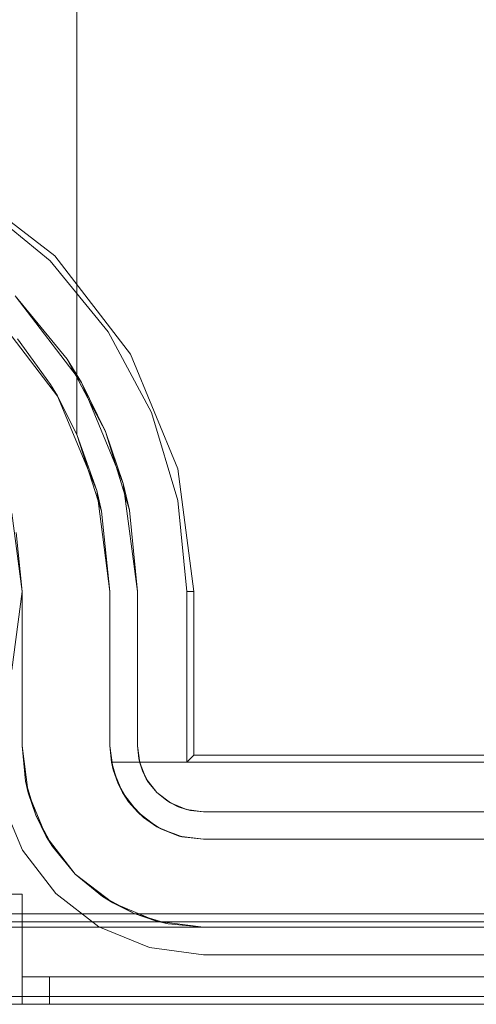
# Model space of a CAD drawing. Extents: x -620 to 300, y 62 to 1112.
# Tile 160 of 226: x 124.83 to 124.96, y 607.09 to 607.37. Entities that reach past the tile are written whole.
import ezdxf

# ---------------------------------------------------------------- set-up
doc = ezdxf.new("R2010")
doc.units = 0
doc.layers.get('0').update_dxf_attribs({"lineweight": 13})

# ---------------------------------------------------------------- blocks, each defined once
blk = doc.blocks.new('Referenz-A06CPVZML0')
at = {"color": 9, "linetype": 'ByBlock', "lineweight": 13, "ltscale": 0.13, "true_color": 0xc1c9c4}
for p, q in [((124.84616, 607.41841), (124.84616, 607.2521)), ((124.84616, 607.26627), (124.84616, 607.41841)), ((124.82304, 607.28591), (124.84067, 607.26294)), ((124.83867, 607.26627), (124.82922, 607.27921)), ((124.84061, 607.26306), (124.83867, 607.26627)), ((124.84616, 607.2521), (124.84616, 607.26627)), ((124.84067, 607.26294), (124.84061, 607.26306)), ((124.84061, 607.26306), (124.84616, 607.2521)), ((124.84616, 607.2521), (124.84067, 607.26294)), ((124.84067, 607.26294), (124.85176, 607.23618)), ((124.84616, 607.2521), (124.85317, 607.23027)), ((124.85176, 607.23618), (124.84616, 607.2521)), ((124.84616, 607.2521), (124.84616, 607.2521)), ((124.85317, 607.23027), (124.85176, 607.23618)), ((124.85176, 607.23618), (124.85554, 607.20747)), ((124.82761, 607.22971), (124.83054, 607.20747)), ((124.85317, 607.23027), (124.85554, 607.20747)), ((124.85554, 607.20747), (124.85317, 607.23027)), ((124.83054, 607.20747), (124.82889, 607.22424)), ((124.83054, 607.20747), (124.83054, 607.16372)), ((124.83054, 607.19192), (124.83054, 607.20747)), ((124.83054, 607.20747), (124.83054, 607.20747)), ((124.85554, 607.20747), (124.85554, 607.16372)), ((124.85554, 607.16372), (124.85554, 607.20747)), ((124.85554, 607.20747), (124.85554, 607.20747)), ((124.83054, 607.17697), (124.83054, 607.19192)), ((124.83054, 607.16372), (124.83054, 607.17697)), ((124.83054, 607.16372), (124.83229, 607.15037)), ((124.83054, 607.16372), (124.83153, 607.15366)), ((124.83153, 607.15366), (124.83054, 607.16372)), ((124.83054, 607.16372), (124.83054, 607.16372)), ((124.85554, 607.16372), (124.85595, 607.15903)), ((124.85644, 607.15684), (124.85554, 607.16372)), ((124.85554, 607.16372), (124.85554, 607.16372)), ((124.85595, 607.15903), (124.85615, 607.15903)), ((124.85631, 607.15786), (124.85595, 607.15903)), ((124.85595, 607.15903), (124.85644, 607.15684)), ((125.08283, 607.15903), (124.85595, 607.15903)), ((124.85595, 607.15903), (124.85773, 607.15314)), ((124.85595, 607.15903), (124.85595, 607.15903)), ((124.85615, 607.15903), (125.08283, 607.15903)), ((124.85708, 607.1553), (124.85631, 607.15786)), ((124.85644, 607.15684), (124.85773, 607.15314)), ((124.8591, 607.15044), (124.85644, 607.15684)), ((124.83153, 607.15366), (124.83229, 607.15037)), ((124.83446, 607.14399), (124.83153, 607.15366)), ((124.85773, 607.15314), (124.85708, 607.1553)), ((124.85858, 607.15168), (124.85773, 607.15314)), ((124.85773, 607.15314), (124.8591, 607.15044)), ((124.85994, 607.14933), (124.85858, 607.15168)), ((124.83229, 607.15037), (124.83744, 607.13794)), ((124.83229, 607.15037), (124.83446, 607.14399)), ((124.8591, 607.15044), (124.86082, 607.14782)), ((124.86332, 607.14494), (124.8591, 607.15044)), ((124.86082, 607.14782), (124.85994, 607.14933)), ((124.86232, 607.14623), (124.86082, 607.14782)), ((124.86082, 607.14782), (124.86332, 607.14494)), ((124.86417, 607.14428), (124.86232, 607.14623)), ((124.83446, 607.14399), (124.83744, 607.13794)), ((124.83923, 607.13507), (124.83446, 607.14399)), ((124.86332, 607.14494), (124.86505, 607.14335)), ((124.86882, 607.14072), (124.86332, 607.14494)), ((124.86505, 607.14335), (124.86417, 607.14428)), ((124.86736, 607.14183), (124.86505, 607.14335)), ((124.86505, 607.14335), (124.86882, 607.14072)), ((124.86949, 607.14044), (124.86736, 607.14183)), ((124.86882, 607.14072), (124.8702, 607.13997)), ((124.87522, 607.13806), (124.86882, 607.14072)), ((124.8702, 607.13997), (124.86949, 607.14044)), ((124.87357, 607.13875), (124.8702, 607.13997)), ((124.8702, 607.13997), (124.87522, 607.13806)), ((124.83744, 607.13794), (124.84564, 607.12726)), ((124.83744, 607.13794), (124.83923, 607.13507)), ((124.87559, 607.13801), (124.87357, 607.13875)), ((124.87522, 607.13806), (124.87599, 607.13787)), ((124.8821, 607.13716), (124.87522, 607.13806)), ((124.87599, 607.13787), (124.87559, 607.13801)), ((124.87599, 607.13787), (124.8821, 607.13716)), ((126.40397, 607.13716), (124.8821, 607.13716)), ((124.8821, 607.13716), (125.43601, 607.13716)), ((124.8821, 607.13716), (124.8821, 607.13716)), ((124.83923, 607.13507), (124.84564, 607.12726)), ((124.84564, 607.12726), (124.83923, 607.13507)), ((124.84564, 607.12726), (124.85632, 607.11907)), ((124.84564, 607.12726), (124.85345, 607.12085)), ((124.85345, 607.12085), (124.84564, 607.12726)), ((124.83054, 607.12153), (124.82447, 607.12153)), ((124.82447, 607.12153), (124.83054, 607.12153)), ((124.83054, 607.09809), (124.83054, 607.12153)), ((124.83054, 607.12153), (124.83054, 607.12153)), ((124.83054, 607.09809), (124.83054, 607.12153)), ((124.85345, 607.12085), (124.85632, 607.11907)), ((124.86237, 607.11608), (124.85345, 607.12085)), ((124.85632, 607.11907), (124.86875, 607.11391)), ((124.85632, 607.11907), (124.86237, 607.11608)), ((124.86237, 607.11608), (124.86875, 607.11391)), ((124.87204, 607.11315), (124.86237, 607.11608)), ((125.40866, 607.11372), (124.7446, 607.11372)), ((126.54147, 607.11216), (124.7446, 607.11216)), ((124.7446, 607.11216), (124.8821, 607.11216)), ((124.86875, 607.11391), (124.8821, 607.11216)), ((124.86875, 607.11391), (124.87204, 607.11315)), ((124.87204, 607.11315), (124.8821, 607.11216)), ((124.8821, 607.11216), (124.87204, 607.11315)), ((124.8821, 607.11216), (126.40397, 607.11216)), ((124.8821, 607.11216), (124.8821, 607.11216)), ((124.83054, 607.09809), (124.83054, 607.09419)), ((124.83069, 607.09809), (124.83054, 607.09809)), ((124.83054, 607.09028), (124.83054, 607.09809)), ((125.64304, 607.09809), (124.83054, 607.09809)), ((125.64304, 607.09809), (124.83054, 607.09809)), ((124.83054, 607.09809), (124.83054, 607.09809)), ((124.83054, 607.09809), (124.83054, 607.09809)), ((124.83054, 607.09809), (124.83054, 607.09809)), ((124.83054, 607.09809), (124.83054, 607.09809)), ((124.83054, 607.09809), (124.83054, 607.09809)), ((124.83054, 607.09809), (124.83054, 607.09809)), ((124.83069, 607.09809), (124.83054, 607.09809)), ((124.83054, 607.09809), (124.83054, 607.09419)), ((124.83054, 607.09028), (124.83054, 607.09809)), ((124.83113, 607.09809), (124.83069, 607.09809)), ((124.83113, 607.09809), (124.83069, 607.09809)), ((124.83185, 607.09809), (124.83113, 607.09809)), ((124.83185, 607.09809), (124.83113, 607.09809)), ((124.83282, 607.09809), (124.83185, 607.09809)), ((124.83282, 607.09809), (124.83185, 607.09809)), ((124.83401, 607.09809), (124.83282, 607.09809)), ((124.83401, 607.09809), (124.83282, 607.09809)), ((124.83536, 607.09809), (124.83401, 607.09809)), ((124.83536, 607.09809), (124.83401, 607.09809)), ((124.83683, 607.09809), (124.83536, 607.09809)), ((124.83683, 607.09809), (124.83536, 607.09809)), ((124.83835, 607.09809), (124.83683, 607.09809)), ((124.83835, 607.09809), (124.83683, 607.09809)), ((124.83835, 607.09419), (124.83835, 607.09809)), ((126.44772, 607.09809), (124.83835, 607.09809)), ((126.44772, 607.09809), (124.83835, 607.09809)), ((124.83835, 607.09809), (124.83835, 607.09419)), ((124.83054, 607.09419), (124.83054, 607.09028)), ((124.83054, 607.09419), (124.83054, 607.09028)), ((124.83835, 607.09028), (124.83835, 607.09419)), ((124.83835, 607.09419), (124.83835, 607.09028)), ((124.7446, 607.09028), (126.54147, 607.09028)), ((124.7446, 607.09028), (126.54147, 607.09028)), ((124.82447, 607.09028), (124.83054, 607.09028)), ((124.83054, 607.09028), (124.82447, 607.09028)), ((124.83054, 607.09028), (124.8308, 607.09028)), ((124.83054, 607.09028), (125.64304, 607.09028)), ((124.83054, 607.09028), (124.83054, 607.09028)), ((124.8308, 607.09028), (124.83054, 607.09028)), ((125.64304, 607.09028), (124.83054, 607.09028)), ((124.8308, 607.09028), (124.83158, 607.09028)), ((124.83158, 607.09028), (124.8308, 607.09028)), ((124.83158, 607.09028), (124.83282, 607.09028)), ((124.83282, 607.09028), (124.83158, 607.09028)), ((124.83282, 607.09028), (124.83444, 607.09028)), ((124.83444, 607.09028), (124.83282, 607.09028)), ((124.83444, 607.09028), (124.83633, 607.09028)), ((124.83633, 607.09028), (124.83444, 607.09028)), ((124.83633, 607.09028), (124.83835, 607.09028)), ((124.83835, 607.09028), (124.83633, 607.09028)), ((124.83835, 607.09028), (126.44772, 607.09028)), ((126.44772, 607.09028), (124.83835, 607.09028))]:
    blk.add_line(p, q, dxfattribs=at)
at = {"color": 251, "linetype": 'ByBlock', "lineweight": 13, "ltscale": 0.13, "true_color": 0x636363}
for p, q in [((124.83991, 607.30278), (124.81199, 607.3242)), ((124.83851, 607.30138), (124.81839, 607.3179)), ((124.86133, 607.27486), (124.83991, 607.30278)), ((124.85503, 607.28126), (124.83851, 607.30138)), ((124.84334, 607.27344), (124.82857, 607.29144)), ((124.82857, 607.29144), (124.84744, 607.26684)), ((124.8673, 607.25829), (124.85503, 607.28126)), ((124.8748, 607.24236), (124.86133, 607.27486)), ((124.84334, 607.27344), (124.85431, 607.25291)), ((124.84744, 607.26684), (124.84334, 607.27344)), ((124.85431, 607.25291), (124.84744, 607.26684)), ((124.84744, 607.26684), (124.8593, 607.2382)), ((124.87486, 607.23338), (124.8673, 607.25829)), ((124.8593, 607.2382), (124.85431, 607.25291)), ((124.85431, 607.25291), (124.86107, 607.23064)), ((124.87939, 607.20747), (124.8748, 607.24236)), ((124.86107, 607.23064), (124.8593, 607.2382)), ((124.8593, 607.2382), (124.86335, 607.20747)), ((124.87741, 607.20747), (124.87486, 607.23338)), ((124.83054, 607.20747), (124.82761, 607.22971)), ((124.86335, 607.20747), (124.86107, 607.23064)), ((124.82761, 607.18523), (124.83054, 607.20747)), ((124.86335, 607.16372), (124.86335, 607.20747)), ((124.86335, 607.20747), (124.86335, 607.16372)), ((124.86335, 607.20747), (124.86335, 607.20747)), ((124.87939, 607.20747), (124.87741, 607.20747)), ((124.87741, 607.15903), (124.87741, 607.20747)), ((124.87939, 607.16101), (124.87939, 607.20747)), ((124.86335, 607.16372), (124.86371, 607.16006)), ((124.86399, 607.15887), (124.86335, 607.16372)), ((124.86371, 607.16006), (124.86335, 607.16372)), ((124.86335, 607.16372), (124.86335, 607.16372)), ((124.86371, 607.16006), (124.86399, 607.15887)), ((124.86478, 607.15654), (124.86371, 607.16006)), ((124.87939, 607.16101), (124.87741, 607.15903)), ((126.40668, 607.16101), (124.87939, 607.16101)), ((124.86586, 607.15434), (124.86399, 607.15887)), ((124.86399, 607.15887), (124.86478, 607.15654)), ((124.86478, 607.15654), (124.86586, 607.15434)), ((124.86651, 607.1533), (124.86478, 607.15654)), ((126.40866, 607.15903), (124.87741, 607.15903)), ((124.86884, 607.15046), (124.86586, 607.15434)), ((124.86586, 607.15434), (124.86651, 607.1533)), ((124.86651, 607.1533), (124.86884, 607.15046)), ((124.86884, 607.15046), (124.86651, 607.1533)), ((124.82475, 607.14835), (124.83068, 607.13403)), ((124.83068, 607.13403), (124.82475, 607.14835)), ((124.87272, 607.14748), (124.86884, 607.15046)), ((124.86884, 607.15046), (124.87168, 607.14813)), ((124.87168, 607.14813), (124.86884, 607.15046)), ((124.87168, 607.14813), (124.87272, 607.14748)), ((124.87492, 607.1464), (124.87168, 607.14813)), ((124.87272, 607.14748), (124.87492, 607.1464)), ((124.87725, 607.14561), (124.87272, 607.14748)), ((124.87492, 607.1464), (124.87725, 607.14561)), ((124.87844, 607.14533), (124.87492, 607.1464)), ((124.8821, 607.14497), (124.87725, 607.14561)), ((124.87725, 607.14561), (124.87844, 607.14533)), ((124.87844, 607.14533), (124.8821, 607.14497)), ((124.8821, 607.14497), (124.87844, 607.14533)), ((126.40397, 607.14497), (124.8821, 607.14497)), ((124.8821, 607.14497), (126.40397, 607.14497)), ((124.8821, 607.14497), (124.8821, 607.14497)), ((124.83068, 607.13403), (124.84011, 607.12174)), ((124.84011, 607.12174), (124.83068, 607.13403)), ((124.84011, 607.12174), (124.85241, 607.1123)), ((124.85241, 607.1123), (124.84011, 607.12174)), ((126.54147, 607.11597), (124.7446, 607.11597)), ((124.85241, 607.1123), (124.86673, 607.10637)), ((124.86673, 607.10637), (124.85241, 607.1123)), ((124.86673, 607.10637), (124.8821, 607.10434)), ((124.8821, 607.10434), (124.86673, 607.10637)), ((124.8821, 607.10434), (126.40397, 607.10434)), ((126.40397, 607.10434), (124.8821, 607.10434)), ((124.8821, 607.10434), (124.8821, 607.10434)), ((126.54147, 607.09253), (124.7446, 607.09253)), ((124.7446, 607.09028), (126.54147, 607.09028))]:
    blk.add_line(p, q, dxfattribs=at)

msp = doc.modelspace()

# ---------------------------------------------------------------- block references
at = {"color": 8, "lineweight": 25, "ltscale": 0.25, "true_color": 0x808080}
msp.add_blockref('Referenz-A06CPVZML0', (0, 0), dxfattribs=at)

doc.saveas('drawing.dxf')
